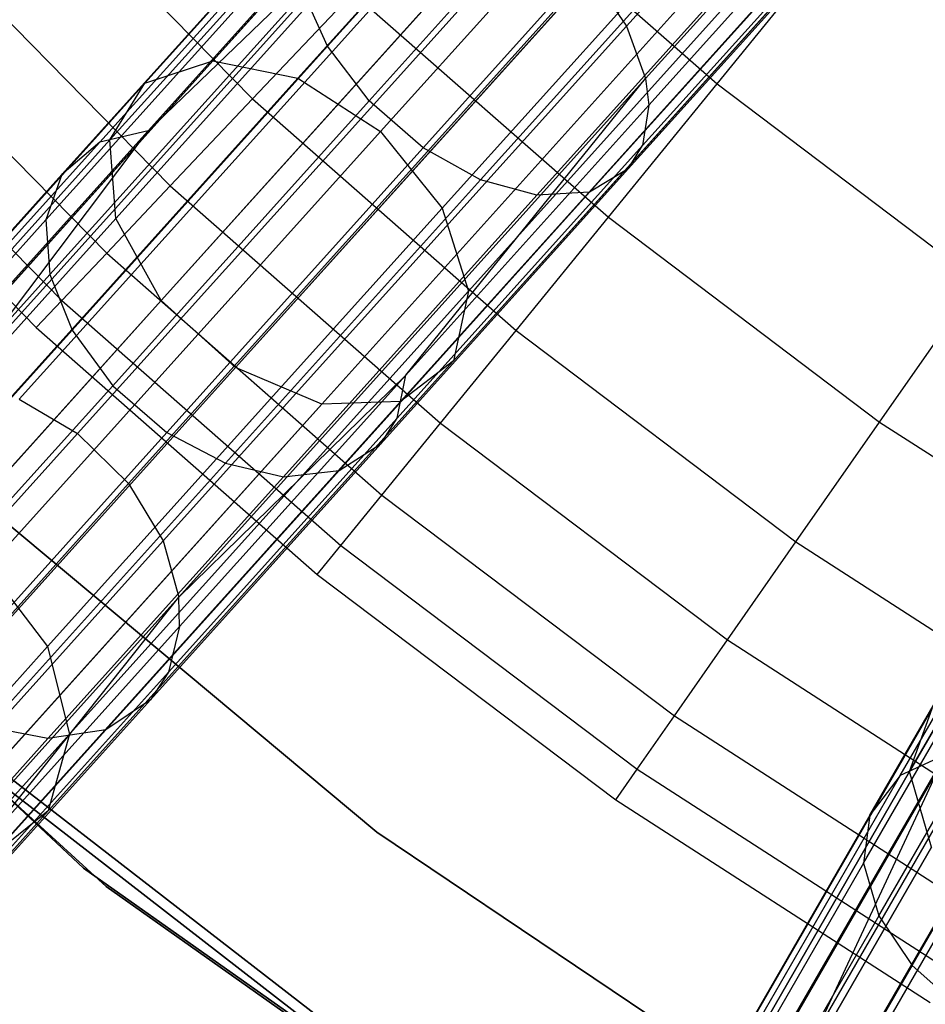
# Model space of a CAD drawing. Extents: x 0.3 to 7.1, y -3.38 to 3.38.
# Tile 53 of 256: x 2.02 to 2.46, y -2.08 to -1.61. Entities that reach past the tile are written whole.
import ezdxf

# ---------------------------------------------------------------- set-up
doc = ezdxf.new("R2010")
doc.units = 0
doc.header["$LTSCALE"] = 2.54
doc.layers.get('0').update_dxf_attribs({"linetype": 'CONTINUOUS'})

# ---------------------------------------------------------------- blocks, each defined once
blk = doc.blocks.new('SINGLES_B_BB_STL')
at = {"color": 0}
for p, q in [((2.11724, -1.63072, 14.80876), (2.3335, -1.39054, 14.56186)), ((2.11724, -1.63072, 14.80876), (2.3335, -1.39054, 14.56186)), ((2.3335, -1.39054, 13.69941), (2.11724, -1.63072, 13.4525)), ((2.3335, -1.39054, 13.69941), (2.11724, -1.63072, 13.4525)), ((2.08482, -1.64137, 14.77521), (2.30444, -1.39746, 14.52447)), ((2.08482, -1.64137, 14.77521), (2.30444, -1.39746, 14.52447)), ((2.30444, -1.39746, 13.7368), (2.08482, -1.64137, 13.48606)), ((2.30444, -1.39746, 13.7368), (2.08482, -1.64137, 13.48606)), ((2.15792, -1.63909, 14.83256), (2.3718, -1.40156, 14.58838)), ((2.15792, -1.63909, 14.83256), (2.3718, -1.40156, 14.58838)), ((2.3718, -1.40156, 13.67289), (2.15792, -1.63909, 13.42871)), ((2.3718, -1.40156, 13.67289), (2.15792, -1.63909, 13.42871)), ((2.06807, -1.6686, 14.73958), (2.29125, -1.42072, 14.48477)), ((2.06807, -1.6686, 14.73958), (2.29125, -1.42072, 14.48477)), ((2.29125, -1.42072, 13.7765), (2.06807, -1.6686, 13.52169)), ((2.29125, -1.42072, 13.7765), (2.06807, -1.6686, 13.52169)), ((2.41054, -1.42798, 14.59795), (2.19753, -1.66455, 14.84115)), ((2.41054, -1.42798, 14.59795), (2.19753, -1.66455, 14.84115)), ((2.19753, -1.66455, 13.42012), (2.41054, -1.42798, 13.66332)), ((2.19753, -1.66455, 13.42012), (2.41054, -1.42798, 13.66332)), ((2.07083, -1.70616, 14.71004), (2.29698, -1.455, 14.45186)), ((2.07083, -1.70616, 14.71004), (2.29698, -1.455, 14.45186)), ((2.29698, -1.455, 13.80941), (2.07083, -1.70616, 13.55122)), ((2.29698, -1.455, 13.80941), (2.07083, -1.70616, 13.55122)), ((2.22699, -1.70128, 14.83256), (2.44087, -1.46375, 14.58838)), ((2.22699, -1.70128, 14.83256), (2.44087, -1.46375, 14.58838)), ((2.44087, -1.46375, 13.67289), (2.22699, -1.70128, 13.42871)), ((2.44087, -1.46375, 13.67289), (2.22699, -1.70128, 13.42871)), ((2.305, -1.47625, 41.52693), (2.17212, -1.62382, 41.39288)), ((2.305, -1.47625, 41.52693), (2.17212, -1.62382, 41.39288)), ((2.43991, -1.47561, 41.37954), (2.31507, -1.61425, 41.2536)), ((2.43991, -1.47561, 41.37954), (2.31507, -1.61425, 41.2536)), ((2.09248, -1.74545, 14.69337), (2.3203, -1.49244, 14.43327)), ((2.09248, -1.74545, 14.69337), (2.3203, -1.49244, 14.43327)), ((2.3203, -1.49244, 13.82799), (2.09248, -1.74545, 13.5679)), ((2.3203, -1.49244, 13.82799), (2.09248, -1.74545, 13.5679)), ((2.32534, -1.50184, 41.53571), (2.19198, -1.64994, 41.40117)), ((2.32534, -1.50184, 41.53571), (2.19198, -1.64994, 41.40117)), ((2.23956, -1.74086, 14.80876), (2.45582, -1.50068, 14.56186)), ((2.23956, -1.74086, 14.80876), (2.45582, -1.50068, 14.56186)), ((2.45582, -1.50068, 13.69941), (2.23956, -1.74086, 13.4525)), ((2.45582, -1.50068, 13.69941), (2.23956, -1.74086, 13.4525)), ((2.4501, -1.49953, 41.39734), (2.3243, -1.63925, 41.27042)), ((2.4501, -1.49953, 41.39734), (2.3243, -1.63925, 41.27042)), ((2.45235, -1.51145, 41.40928), (2.32589, -1.6519, 41.28171)), ((2.45235, -1.51145, 41.40928), (2.32589, -1.6519, 41.28171)), ((2.12805, -1.77748, 14.69337), (2.35586, -1.52447, 14.43327)), ((2.12805, -1.77748, 14.69337), (2.35586, -1.52447, 14.43327)), ((2.35586, -1.52447, 13.82799), (2.12805, -1.77748, 13.5679)), ((2.35586, -1.52447, 13.82799), (2.12805, -1.77748, 13.5679)), ((2.35116, -1.5243, 41.53476), (2.21786, -1.67234, 41.40028)), ((2.35116, -1.5243, 41.53476), (2.21786, -1.67234, 41.40028)), ((2.01875, -1.52929, 4.06484), (2.13627, -1.64901, 4.06484)), ((2.01875, -1.52929, 4.06484), (2.13627, -1.64901, 4.06484)), ((2.23236, -1.77422, 14.77521), (2.45198, -1.53031, 14.52447)), ((2.23236, -1.77422, 14.77521), (2.45198, -1.53031, 14.52447)), ((2.45198, -1.53031, 13.7368), (2.23236, -1.77422, 13.48606)), ((2.45198, -1.53031, 13.7368), (2.23236, -1.77422, 13.48606)), ((2.45059, -1.52934, 41.43278), (2.32285, -1.67121, 41.30392)), ((2.45059, -1.52934, 41.43278), (2.32285, -1.67121, 41.30392)), ((1.99571, -1.78456, 40.97328), (2.21837, -1.53727, 41.26377)), ((1.99571, -1.78456, 40.97328), (2.21837, -1.53727, 41.26377)), ((2.06322, -1.66958, 41.15946), (2.18048, -1.53935, 41.30023)), ((2.06322, -1.66958, 41.15946), (2.18048, -1.53935, 41.30023)), ((2.0863, -1.66423, 41.13721), (2.2023, -1.5354, 41.27646)), ((2.0863, -1.66423, 41.13721), (2.2023, -1.5354, 41.27646)), ((2.0863, -1.66423, 41.13721), (2.21837, -1.53727, 41.26377)), ((2.0863, -1.66423, 41.13721), (2.21837, -1.53727, 41.26377)), ((2.24085, -1.53846, 4.42306), (2.35844, -1.64175, 4.42306)), ((2.24085, -1.53846, 4.42306), (2.35844, -1.64175, 4.42306)), ((2.31597, -1.68246, 41.32149), (2.44472, -1.53946, 41.45138)), ((2.31597, -1.68246, 41.32149), (2.44472, -1.53946, 41.45138)), ((2.16939, -1.7949, 14.71004), (2.39554, -1.54374, 14.45186)), ((2.16939, -1.7949, 14.71004), (2.39554, -1.54374, 14.45186)), ((2.39554, -1.54374, 13.80941), (2.16939, -1.7949, 13.55122)), ((2.39554, -1.54374, 13.80941), (2.16939, -1.7949, 13.55122)), ((2.3781, -1.54018, 41.52464), (2.24535, -1.68761, 41.39072)), ((2.3781, -1.54018, 41.52464), (2.24535, -1.68761, 41.39072)), ((2.02467, -1.79262, 40.96026), (2.24579, -1.54705, 41.24875)), ((2.02467, -1.79262, 40.96026), (2.24579, -1.54705, 41.24875)), ((2.20704, -1.79373, 14.73958), (2.43023, -1.54585, 14.48477)), ((2.20704, -1.79373, 14.73958), (2.43023, -1.54585, 14.48477)), ((2.43023, -1.54585, 13.7765), (2.20704, -1.79373, 13.52169)), ((2.43023, -1.54585, 13.7765), (2.20704, -1.79373, 13.52169)), ((2.40408, -1.54873, 41.50673), (2.27231, -1.69507, 41.37379)), ((2.40408, -1.54873, 41.50673), (2.27231, -1.69507, 41.37379)), ((2.42787, -1.54884, 41.48101), (2.2975, -1.69363, 41.34949)), ((2.42787, -1.54884, 41.48101), (2.2975, -1.69363, 41.34949)), ((2.0451, -1.68507, 41.18653), (2.1639, -1.55313, 41.32915)), ((2.0451, -1.68507, 41.18653), (2.1639, -1.55313, 41.32915)), ((1.97644, -1.56785, 3.87872), (2.09693, -1.69059, 3.87872)), ((1.97644, -1.56785, 3.87872), (2.09693, -1.69059, 3.87872)), ((2.05249, -1.80901, 40.954), (2.27287, -1.56426, 41.24152)), ((2.05249, -1.80901, 40.954), (2.27287, -1.56426, 41.24152)), ((2.35844, -1.64175, 4.42306), (2.41796, -1.56871, 4.59346)), ((2.35844, -1.64175, 4.42306), (2.41796, -1.56871, 4.59346)), ((2.03734, -1.70686, 41.21104), (2.15752, -1.57338, 41.35532)), ((2.03734, -1.70686, 41.21104), (2.15752, -1.57338, 41.35532)), ((2.07686, -1.83293, 40.95544), (2.29741, -1.58799, 41.24318)), ((2.07686, -1.83293, 40.95544), (2.29741, -1.58799, 41.24318)), ((2.29741, -1.58799, 41.24318), (2.31507, -1.61425, 41.2536)), ((2.29741, -1.58799, 41.24318), (2.31507, -1.61425, 41.2536)), ((1.94371, -1.59769, 3.68911), (2.06649, -1.72276, 3.68911)), ((1.94371, -1.59769, 3.68911), (2.06649, -1.72276, 3.68911)), ((2.03929, -1.73302, 41.23182), (2.16065, -1.59823, 41.37751)), ((2.03929, -1.73302, 41.23182), (2.16065, -1.59823, 41.37751)), ((2.13627, -1.64901, 4.06484), (2.18432, -1.59822, 4.24657)), ((2.13627, -1.64901, 4.06484), (2.18432, -1.59822, 4.24657)), ((2.17212, -1.62382, 41.39288), (2.16065, -1.59823, 41.37751)), ((2.17212, -1.62382, 41.39288), (2.16065, -1.59823, 41.37751)), ((2.18432, -1.59822, 4.24657), (2.30648, -1.70552, 4.24657)), ((2.18432, -1.59822, 4.24657), (2.30648, -1.70552, 4.24657)), ((2.09346, -1.86038, 40.96447), (2.31507, -1.61425, 41.2536)), ((2.09346, -1.86038, 40.96447), (2.31507, -1.61425, 41.2536)), ((2.31507, -1.61425, 41.2536), (2.3243, -1.63925, 41.27042)), ((2.31507, -1.61425, 41.2536), (2.3243, -1.63925, 41.27042)), ((1.9207, -1.61867, 3.4969), (2.04509, -1.74538, 3.4969)), ((1.9207, -1.61867, 3.4969), (2.04509, -1.74538, 3.4969)), ((2.04995, -1.75952, 41.24621), (2.17212, -1.62382, 41.39288)), ((2.04995, -1.75952, 41.24621), (2.17212, -1.62382, 41.39288)), ((2.19198, -1.64994, 41.40117), (2.17212, -1.62382, 41.39288)), ((2.19198, -1.64994, 41.40117), (2.17212, -1.62382, 41.39288)), ((1.90753, -1.63068, 3.303), (2.03284, -1.75833, 3.303)), ((1.90753, -1.63068, 3.303), (2.03284, -1.75833, 3.303)), ((1.9264, -1.84267, 15.09872), (2.11724, -1.63072, 14.80876)), ((1.9264, -1.84267, 15.09872), (2.11724, -1.63072, 14.80876)), ((2.11724, -1.63072, 13.4525), (1.9264, -1.84267, 13.16255)), ((2.11724, -1.63072, 13.4525), (1.9264, -1.84267, 13.16255)), ((2.08482, -1.64137, 14.77521), (2.11724, -1.63072, 14.80876)), ((2.08482, -1.64137, 14.77521), (2.11724, -1.63072, 14.80876)), ((2.08482, -1.64137, 13.48606), (2.11724, -1.63072, 13.4525)), ((2.08482, -1.64137, 13.48606), (2.11724, -1.63072, 13.4525)), ((2.11724, -1.63072, 14.80876), (2.15792, -1.63909, 14.83256)), ((2.11724, -1.63072, 14.80876), (2.15792, -1.63909, 14.83256)), ((2.11724, -1.63072, 13.4525), (2.15792, -1.63909, 13.42871)), ((2.11724, -1.63072, 13.4525), (2.15792, -1.63909, 13.42871)), ((1.89101, -1.85661, 15.06967), (2.08482, -1.64137, 14.77521)), ((1.89101, -1.85661, 15.06967), (2.08482, -1.64137, 14.77521)), ((2.08482, -1.64137, 13.48606), (1.89101, -1.85661, 13.1916)), ((2.08482, -1.64137, 13.48606), (1.89101, -1.85661, 13.1916)), ((1.96918, -1.8487, 15.11933), (2.15792, -1.63909, 14.83256)), ((1.96918, -1.8487, 15.11933), (2.15792, -1.63909, 14.83256)), ((2.15792, -1.63909, 13.42871), (1.96918, -1.8487, 13.14194)), ((2.15792, -1.63909, 13.42871), (1.96918, -1.8487, 13.14194)), ((2.06807, -1.6686, 14.73958), (2.08482, -1.64137, 14.77521)), ((2.06807, -1.6686, 14.73958), (2.08482, -1.64137, 14.77521)), ((2.06807, -1.6686, 13.52169), (2.08482, -1.64137, 13.48606)), ((2.06807, -1.6686, 13.52169), (2.08482, -1.64137, 13.48606)), ((2.10096, -1.8873, 40.97904), (2.3243, -1.63925, 41.27042)), ((2.10096, -1.8873, 40.97904), (2.3243, -1.63925, 41.27042)), ((2.15792, -1.63909, 14.83256), (2.19753, -1.66455, 14.84115)), ((2.15792, -1.63909, 14.83256), (2.19753, -1.66455, 14.84115)), ((2.15792, -1.63909, 13.42871), (2.19753, -1.66455, 13.42012)), ((2.15792, -1.63909, 13.42871), (2.19753, -1.66455, 13.42012)), ((2.20962, -1.78104, 41.14212), (2.3243, -1.63925, 41.27042)), ((2.20962, -1.78104, 41.14212), (2.3243, -1.63925, 41.27042)), ((2.30648, -1.70552, 4.24657), (2.35844, -1.64175, 4.42306)), ((2.30648, -1.70552, 4.24657), (2.35844, -1.64175, 4.42306)), ((2.3243, -1.63925, 41.27042), (2.32589, -1.6519, 41.28171)), ((2.3243, -1.63925, 41.27042), (2.32589, -1.6519, 41.28171)), ((2.35844, -1.64175, 4.42306), (2.48334, -1.73607, 4.42306)), ((2.35844, -1.64175, 4.42306), (2.48334, -1.73607, 4.42306)), ((2.06936, -1.78612, 41.25397), (2.19198, -1.64994, 41.40117)), ((2.06936, -1.78612, 41.25397), (2.19198, -1.64994, 41.40117)), ((2.09693, -1.69059, 3.87872), (2.13627, -1.64901, 4.06484)), ((2.09693, -1.69059, 3.87872), (2.13627, -1.64901, 4.06484)), ((2.13627, -1.64901, 4.06484), (2.26231, -1.75972, 4.06484)), ((2.13627, -1.64901, 4.06484), (2.26231, -1.75972, 4.06484)), ((2.21786, -1.67234, 41.40028), (2.19198, -1.64994, 41.40117)), ((2.21786, -1.67234, 41.40028), (2.19198, -1.64994, 41.40117)), ((2.20962, -1.78104, 41.14212), (2.32589, -1.6519, 41.28171)), ((2.20962, -1.78104, 41.14212), (2.32589, -1.6519, 41.28171)), ((2.32589, -1.6519, 41.28171), (2.32285, -1.67121, 41.30392)), ((2.32589, -1.6519, 41.28171), (2.32285, -1.67121, 41.30392)), ((2.0863, -1.66423, 41.13721), (1.97834, -1.78413, 40.98427)), ((2.0863, -1.66423, 41.13721), (1.97834, -1.78413, 40.98427)), ((1.99571, -1.78456, 40.97328), (2.0863, -1.66423, 41.13721)), ((1.99571, -1.78456, 40.97328), (2.0863, -1.66423, 41.13721)), ((2.19753, -1.66455, 14.84115), (2.00955, -1.87332, 15.12676)), ((2.19753, -1.66455, 14.84115), (2.00955, -1.87332, 15.12676)), ((2.00955, -1.87332, 13.13451), (2.19753, -1.66455, 13.42012)), ((2.00955, -1.87332, 13.13451), (2.19753, -1.66455, 13.42012)), ((2.0863, -1.66423, 41.13721), (2.06322, -1.66958, 41.15946)), ((2.0863, -1.66423, 41.13721), (2.06322, -1.66958, 41.15946)), ((2.19753, -1.66455, 14.84115), (2.22699, -1.70128, 14.83256)), ((2.19753, -1.66455, 14.84115), (2.22699, -1.70128, 14.83256)), ((2.19753, -1.66455, 13.42012), (2.22699, -1.70128, 13.42871)), ((2.19753, -1.66455, 13.42012), (2.22699, -1.70128, 13.42871)), ((1.87112, -1.88733, 15.03882), (2.06807, -1.6686, 14.73958)), ((1.87112, -1.88733, 15.03882), (2.06807, -1.6686, 14.73958)), ((2.06807, -1.6686, 13.52169), (1.87112, -1.88733, 13.22244)), ((2.06807, -1.6686, 13.52169), (1.87112, -1.88733, 13.22244)), ((2.06322, -1.66958, 41.15946), (1.95408, -1.79079, 41.00486)), ((2.06322, -1.66958, 41.15946), (1.95408, -1.79079, 41.00486)), ((2.06322, -1.66958, 41.15946), (2.0451, -1.68507, 41.18653)), ((2.06322, -1.66958, 41.15946), (2.0451, -1.68507, 41.18653)), ((2.07083, -1.70616, 14.71004), (2.06807, -1.6686, 14.73958)), ((2.07083, -1.70616, 14.71004), (2.06807, -1.6686, 14.73958)), ((2.07083, -1.70616, 13.55122), (2.06807, -1.6686, 13.52169)), ((2.07083, -1.70616, 13.55122), (2.06807, -1.6686, 13.52169)), ((2.2054, -1.80165, 41.16291), (2.32285, -1.67121, 41.30392)), ((2.2054, -1.80165, 41.16291), (2.32285, -1.67121, 41.30392)), ((2.31597, -1.68246, 41.32149), (2.32285, -1.67121, 41.30392)), ((2.31597, -1.68246, 41.32149), (2.32285, -1.67121, 41.30392)), ((2.09529, -1.80847, 41.25313), (2.21786, -1.67234, 41.40028)), ((2.09529, -1.80847, 41.25313), (2.21786, -1.67234, 41.40028)), ((2.24535, -1.68761, 41.39072), (2.21786, -1.67234, 41.40028)), ((2.24535, -1.68761, 41.39072), (2.21786, -1.67234, 41.40028)), ((2.0451, -1.68507, 41.18653), (1.93454, -1.80786, 41.02991)), ((2.0451, -1.68507, 41.18653), (1.93454, -1.80786, 41.02991)), ((2.0451, -1.68507, 41.18653), (2.03734, -1.70686, 41.21104)), ((2.0451, -1.68507, 41.18653), (2.03734, -1.70686, 41.21104)), ((2.19758, -1.81394, 41.17936), (2.31597, -1.68246, 41.32149)), ((2.19758, -1.81394, 41.17936), (2.31597, -1.68246, 41.32149)), ((2.31597, -1.68246, 41.32149), (2.2975, -1.69363, 41.34949)), ((2.31597, -1.68246, 41.32149), (2.2975, -1.69363, 41.34949)), ((2.45057, -1.97066, 14.73958), (2.61734, -1.6818, 14.48477)), ((2.45057, -1.97066, 14.73958), (2.61734, -1.6818, 14.48477)), ((2.61734, -1.6818, 13.7765), (2.45057, -1.97066, 13.52169)), ((2.61734, -1.6818, 13.7765), (2.45057, -1.97066, 13.52169)), ((2.12329, -1.82318, 41.24419), (2.24535, -1.68761, 41.39072)), ((2.12329, -1.82318, 41.24419), (2.24535, -1.68761, 41.39072)), ((2.27231, -1.69507, 41.37379), (2.24535, -1.68761, 41.39072)), ((2.27231, -1.69507, 41.37379), (2.24535, -1.68761, 41.39072)), ((2.06649, -1.72276, 3.68911), (2.09693, -1.69059, 3.87872)), ((2.06649, -1.72276, 3.68911), (2.09693, -1.69059, 3.87872)), ((2.09693, -1.69059, 3.87872), (2.22615, -1.80409, 3.87872)), ((2.09693, -1.69059, 3.87872), (2.22615, -1.80409, 3.87872)), ((2.15114, -1.82964, 41.22833), (2.27231, -1.69507, 41.37379)), ((2.15114, -1.82964, 41.22833), (2.27231, -1.69507, 41.37379)), ((2.17763, -1.82676, 41.20558), (2.2975, -1.69363, 41.34949)), ((2.17763, -1.82676, 41.20558), (2.2975, -1.69363, 41.34949)), ((2.2975, -1.69363, 41.34949), (2.27231, -1.69507, 41.37379)), ((2.2975, -1.69363, 41.34949), (2.27231, -1.69507, 41.37379)), ((2.03825, -1.9109, 15.11933), (2.22699, -1.70128, 14.83256)), ((2.03825, -1.9109, 15.11933), (2.22699, -1.70128, 14.83256)), ((2.22699, -1.70128, 13.42871), (2.03825, -1.9109, 13.14194)), ((2.22699, -1.70128, 13.42871), (2.03825, -1.9109, 13.14194)), ((2.22699, -1.70128, 14.83256), (2.23956, -1.74086, 14.80876)), ((2.22699, -1.70128, 14.83256), (2.23956, -1.74086, 14.80876)), ((2.22699, -1.70128, 13.42871), (2.23956, -1.74086, 13.4525)), ((2.22699, -1.70128, 13.42871), (2.23956, -1.74086, 13.4525)), ((1.87127, -1.92779, 15.01325), (2.07083, -1.70616, 14.71004)), ((1.87127, -1.92779, 15.01325), (2.07083, -1.70616, 14.71004)), ((2.07083, -1.70616, 13.55122), (1.87127, -1.92779, 13.24801)), ((2.07083, -1.70616, 13.55122), (1.87127, -1.92779, 13.24801)), ((2.03734, -1.70686, 41.21104), (1.92548, -1.83109, 41.05258)), ((2.03734, -1.70686, 41.21104), (1.92548, -1.83109, 41.05258)), ((2.03734, -1.70686, 41.21104), (2.03929, -1.73302, 41.23182)), ((2.03734, -1.70686, 41.21104), (2.03929, -1.73302, 41.23182)), ((2.09248, -1.74545, 14.69337), (2.07083, -1.70616, 14.71004)), ((2.09248, -1.74545, 14.69337), (2.07083, -1.70616, 14.71004)), ((2.09248, -1.74545, 13.5679), (2.07083, -1.70616, 13.55122)), ((2.09248, -1.74545, 13.5679), (2.07083, -1.70616, 13.55122)), ((2.26231, -1.75972, 4.06484), (2.30648, -1.70552, 4.24657)), ((2.26231, -1.75972, 4.06484), (2.30648, -1.70552, 4.24657)), ((2.30648, -1.70552, 4.24657), (2.43623, -1.8035, 4.24657)), ((2.30648, -1.70552, 4.24657), (2.43623, -1.8035, 4.24657)), ((2.04509, -1.74538, 3.4969), (2.06649, -1.72276, 3.68911)), ((2.04509, -1.74538, 3.4969), (2.06649, -1.72276, 3.68911)), ((2.06649, -1.72276, 3.68911), (2.19817, -1.83842, 3.68911)), ((2.06649, -1.72276, 3.68911), (2.19817, -1.83842, 3.68911)), ((2.03929, -1.73302, 41.23182), (1.92634, -1.85847, 41.07181)), ((2.03929, -1.73302, 41.23182), (1.92634, -1.85847, 41.07181)), ((2.03929, -1.73302, 41.23182), (2.04995, -1.75952, 41.24621)), ((2.03929, -1.73302, 41.23182), (2.04995, -1.75952, 41.24621)), ((2.43623, -1.8035, 4.24657), (2.48334, -1.73607, 4.42306)), ((2.43623, -1.8035, 4.24657), (2.48334, -1.73607, 4.42306)), ((2.04872, -1.95281, 15.09872), (2.23956, -1.74086, 14.80876)), ((2.04872, -1.95281, 15.09872), (2.23956, -1.74086, 14.80876)), ((2.23956, -1.74086, 13.4525), (2.04872, -1.95281, 13.16255)), ((2.23956, -1.74086, 13.4525), (2.04872, -1.95281, 13.16255)), ((2.23956, -1.74086, 14.80876), (2.23236, -1.77422, 14.77521)), ((2.23956, -1.74086, 14.80876), (2.23236, -1.77422, 14.77521)), ((2.23956, -1.74086, 13.4525), (2.23236, -1.77422, 13.48606)), ((2.23956, -1.74086, 13.4525), (2.23236, -1.77422, 13.48606)), ((1.89145, -1.96872, 14.99881), (2.09248, -1.74545, 14.69337)), ((1.89145, -1.96872, 14.99881), (2.09248, -1.74545, 14.69337)), ((2.09248, -1.74545, 13.5679), (1.89145, -1.96872, 13.26245)), ((2.09248, -1.74545, 13.5679), (1.89145, -1.96872, 13.26245)), ((2.03284, -1.75833, 3.303), (2.04509, -1.74538, 3.4969)), ((2.03284, -1.75833, 3.303), (2.04509, -1.74538, 3.4969)), ((2.04509, -1.74538, 3.4969), (2.1785, -1.86256, 3.4969)), ((2.04509, -1.74538, 3.4969), (2.1785, -1.86256, 3.4969)), ((2.12805, -1.77748, 14.69337), (2.09248, -1.74545, 14.69337)), ((2.12805, -1.77748, 14.69337), (2.09248, -1.74545, 14.69337)), ((2.12805, -1.77748, 13.5679), (2.09248, -1.74545, 13.5679)), ((2.12805, -1.77748, 13.5679), (2.09248, -1.74545, 13.5679)), ((2.04995, -1.75952, 41.24621), (1.93623, -1.88581, 41.08512)), ((2.04995, -1.75952, 41.24621), (1.93623, -1.88581, 41.08512)), ((2.03284, -1.75833, 3.303), (2.16724, -1.87638, 3.303)), ((2.03284, -1.75833, 3.303), (2.16724, -1.87638, 3.303)), ((2.04995, -1.75952, 41.24621), (2.06936, -1.78612, 41.25397)), ((2.04995, -1.75952, 41.24621), (2.06936, -1.78612, 41.25397)), ((2.22615, -1.80409, 3.87872), (2.26231, -1.75972, 4.06484)), ((2.22615, -1.80409, 3.87872), (2.26231, -1.75972, 4.06484)), ((2.26231, -1.75972, 4.06484), (2.39619, -1.86081, 4.06484)), ((2.26231, -1.75972, 4.06484), (2.39619, -1.86081, 4.06484)), ((1.79612, -1.77464, 1.7), (2.05547, -2.01685, 1.7)), ((2.05547, -2.01685, 12.7), (1.79612, -1.77464, 12.7)), ((2.05547, -2.01685, 12.7), (1.79612, -1.77464, 12.7)), ((1.79612, -1.77464, 1.7), (2.05547, -2.01685, 1.7)), ((2.03856, -1.98946, 15.06967), (2.23236, -1.77422, 14.77521)), ((2.03856, -1.98946, 15.06967), (2.23236, -1.77422, 14.77521)), ((2.23236, -1.77422, 13.48606), (2.03856, -1.98946, 13.1916)), ((2.23236, -1.77422, 13.48606), (2.03856, -1.98946, 13.1916)), ((2.23236, -1.77422, 14.77521), (2.20704, -1.79373, 14.73958)), ((2.23236, -1.77422, 14.77521), (2.20704, -1.79373, 14.73958)), ((2.23236, -1.77422, 13.48606), (2.20704, -1.79373, 13.52169)), ((2.23236, -1.77422, 13.48606), (2.20704, -1.79373, 13.52169)), ((1.92702, -2.00075, 14.99881), (2.12805, -1.77748, 14.69337)), ((1.92702, -2.00075, 14.99881), (2.12805, -1.77748, 14.69337)), ((2.12805, -1.77748, 13.5679), (1.92702, -2.00075, 13.26245)), ((2.12805, -1.77748, 13.5679), (1.92702, -2.00075, 13.26245)), ((2.16939, -1.7949, 14.71004), (2.12805, -1.77748, 14.69337)), ((2.16939, -1.7949, 14.71004), (2.12805, -1.77748, 14.69337)), ((2.16939, -1.7949, 13.55122), (2.12805, -1.77748, 13.5679)), ((2.16939, -1.7949, 13.55122), (2.12805, -1.77748, 13.5679)), ((2.20962, -1.78104, 41.14212), (2.10096, -1.8873, 40.97904)), ((2.20962, -1.78104, 41.14212), (2.10096, -1.8873, 40.97904)), ((2.1014, -1.90123, 40.98881), (2.20962, -1.78104, 41.14212)), ((2.1014, -1.90123, 40.98881), (2.20962, -1.78104, 41.14212)), ((2.2054, -1.80165, 41.16291), (2.20962, -1.78104, 41.14212)), ((2.2054, -1.80165, 41.16291), (2.20962, -1.78104, 41.14212)), ((2.06936, -1.78612, 41.25397), (1.95524, -1.91287, 41.09231)), ((2.06936, -1.78612, 41.25397), (1.95524, -1.91287, 41.09231)), ((2.06936, -1.78612, 41.25397), (2.09529, -1.80847, 41.25313)), ((2.06936, -1.78612, 41.25397), (2.09529, -1.80847, 41.25313)), ((2.01009, -2.01246, 15.03882), (2.20704, -1.79373, 14.73958)), ((2.01009, -2.01246, 15.03882), (2.20704, -1.79373, 14.73958)), ((2.20704, -1.79373, 13.52169), (2.01009, -2.01246, 13.22244)), ((2.20704, -1.79373, 13.52169), (2.01009, -2.01246, 13.22244)), ((2.02467, -1.79262, 40.96026), (2.05249, -1.80901, 40.954)), ((2.02467, -1.79262, 40.96026), (2.05249, -1.80901, 40.954)), ((2.20704, -1.79373, 14.73958), (2.16939, -1.7949, 14.71004)), ((2.20704, -1.79373, 14.73958), (2.16939, -1.7949, 14.71004)), ((2.20704, -1.79373, 13.52169), (2.16939, -1.7949, 13.55122)), ((2.20704, -1.79373, 13.52169), (2.16939, -1.7949, 13.55122)), ((1.96983, -2.01653, 15.01325), (2.16939, -1.7949, 14.71004)), ((1.96983, -2.01653, 15.01325), (2.16939, -1.7949, 14.71004)), ((2.16939, -1.7949, 13.55122), (1.96983, -2.01653, 13.24801)), ((2.16939, -1.7949, 13.55122), (1.96983, -2.01653, 13.24801)), ((2.2054, -1.80165, 41.16291), (2.09608, -1.92306, 41.00805)), ((2.2054, -1.80165, 41.16291), (2.09608, -1.92306, 41.00805)), ((2.19758, -1.81394, 41.17936), (2.2054, -1.80165, 41.16291)), ((2.19758, -1.81394, 41.17936), (2.2054, -1.80165, 41.16291)), ((2.39619, -1.86081, 4.06484), (2.43623, -1.8035, 4.24657)), ((2.39619, -1.86081, 4.06484), (2.43623, -1.8035, 4.24657)), ((2.43623, -1.8035, 4.24657), (2.57287, -1.89163, 4.24657)), ((2.43623, -1.8035, 4.24657), (2.57287, -1.89163, 4.24657)), ((2.19817, -1.83842, 3.68911), (2.22615, -1.80409, 3.87872)), ((2.19817, -1.83842, 3.68911), (2.22615, -1.80409, 3.87872)), ((2.22615, -1.80409, 3.87872), (2.3634, -1.90774, 3.87872)), ((2.22615, -1.80409, 3.87872), (2.3634, -1.90774, 3.87872)), ((2.0663, -2.02561, 171.7), (1.82973, -1.80995, 171.7)), ((1.82973, -1.80995, 164.1), (2.0663, -2.02561, 164.1)), ((1.82973, -1.80995, 164.1), (2.0663, -2.02561, 164.1)), ((2.0663, -2.02561, 171.7), (1.82973, -1.80995, 171.7)), ((1.86635, -2.01574, 40.61662), (2.05249, -1.80901, 40.954)), ((1.86635, -2.01574, 40.61662), (2.05249, -1.80901, 40.954)), ((2.09529, -1.80847, 41.25313), (1.98121, -1.93517, 41.09153)), ((2.09529, -1.80847, 41.25313), (1.98121, -1.93517, 41.09153)), ((2.05249, -1.80901, 40.954), (2.07686, -1.83293, 40.95544)), ((2.05249, -1.80901, 40.954), (2.07686, -1.83293, 40.95544)), ((2.09529, -1.80847, 41.25313), (2.12329, -1.82318, 41.24419)), ((2.09529, -1.80847, 41.25313), (2.12329, -1.82318, 41.24419)), ((2.4039, -2.09914, 40.97328), (2.57028, -1.81096, 41.26377)), ((2.4039, -2.09914, 40.97328), (2.57028, -1.81096, 41.26377)), ((2.19758, -1.81394, 41.17936), (2.0874, -1.93631, 41.02328)), ((2.19758, -1.81394, 41.17936), (2.0874, -1.93631, 41.02328)), ((2.17763, -1.82676, 41.20558), (2.19758, -1.81394, 41.17936)), ((2.17763, -1.82676, 41.20558), (2.19758, -1.81394, 41.17936)), ((2.43391, -2.101, 40.96026), (2.59914, -1.81482, 41.24875)), ((2.43391, -2.101, 40.96026), (2.59914, -1.81482, 41.24875)), ((2.44603, -1.97264, 41.15946), (2.53365, -1.82087, 41.30023)), ((2.44603, -1.97264, 41.15946), (2.53365, -1.82087, 41.30023)), ((2.12329, -1.82318, 41.24419), (2.00968, -1.94935, 41.08325)), ((2.12329, -1.82318, 41.24419), (2.00968, -1.94935, 41.08325)), ((2.17763, -1.82676, 41.20558), (2.06606, -1.95067, 41.04753)), ((2.17763, -1.82676, 41.20558), (2.06606, -1.95067, 41.04753)), ((2.12329, -1.82318, 41.24419), (2.15114, -1.82964, 41.22833)), ((2.12329, -1.82318, 41.24419), (2.15114, -1.82964, 41.22833)), ((2.15114, -1.82964, 41.22833), (2.17763, -1.82676, 41.20558)), ((2.15114, -1.82964, 41.22833), (2.17763, -1.82676, 41.20558)), ((2.15114, -1.82964, 41.22833), (2.03837, -1.95488, 41.06859)), ((2.15114, -1.82964, 41.22833), (2.03837, -1.95488, 41.06859)), ((1.89057, -2.03983, 40.6178), (2.07686, -1.83293, 40.95544)), ((1.89057, -2.03983, 40.6178), (2.07686, -1.83293, 40.95544)), ((1.99811, -1.83471, 3.2), (2.19576, -1.9996, 3.2)), ((2.19576, -1.9996, 3.303), (1.99811, -1.83471, 3.303)), ((1.99811, -1.83471, 3.2), (2.19576, -1.9996, 3.2)), ((2.19576, -1.9996, 3.303), (1.99811, -1.83471, 3.303)), ((2.07686, -1.83293, 40.95544), (2.09346, -1.86038, 40.96447)), ((2.07686, -1.83293, 40.95544), (2.09346, -1.86038, 40.96447)), ((2.1785, -1.86256, 3.4969), (2.19817, -1.83842, 3.68911)), ((2.1785, -1.86256, 3.4969), (2.19817, -1.83842, 3.68911)), ((2.19817, -1.83842, 3.68911), (2.33804, -1.94404, 3.68911)), ((2.19817, -1.83842, 3.68911), (2.33804, -1.94404, 3.68911)), ((2.43153, -1.99155, 41.18653), (2.5203, -1.8378, 41.32915)), ((2.43153, -1.99155, 41.18653), (2.5203, -1.8378, 41.32915)), ((2.42847, -2.01448, 41.21104), (2.51827, -1.85893, 41.35532)), ((2.42847, -2.01448, 41.21104), (2.51827, -1.85893, 41.35532)), ((1.90627, -2.06827, 40.6252), (2.09346, -1.86038, 40.96447)), ((1.90627, -2.06827, 40.6252), (2.09346, -1.86038, 40.96447)), ((2.09346, -1.86038, 40.96447), (2.10096, -1.8873, 40.97904)), ((2.09346, -1.86038, 40.96447), (2.10096, -1.8873, 40.97904)), ((2.16724, -1.87638, 3.303), (2.1785, -1.86256, 3.4969)), ((2.16724, -1.87638, 3.303), (2.1785, -1.86256, 3.4969)), ((2.1785, -1.86256, 3.4969), (2.3202, -1.96957, 3.4969)), ((2.1785, -1.86256, 3.4969), (2.3202, -1.96957, 3.4969)), ((2.3634, -1.90774, 3.87872), (2.39619, -1.86081, 4.06484)), ((2.3634, -1.90774, 3.87872), (2.39619, -1.86081, 4.06484)), ((2.39619, -1.86081, 4.06484), (2.53716, -1.95175, 4.06484)), ((2.39619, -1.86081, 4.06484), (2.53716, -1.95175, 4.06484)), ((2.00955, -1.87332, 15.12676), (2.03825, -1.9109, 15.11933)), ((2.00955, -1.87332, 15.12676), (2.03825, -1.9109, 15.11933)), ((2.00955, -1.87332, 13.13451), (2.03825, -1.9109, 13.14194)), ((2.00955, -1.87332, 13.13451), (2.03825, -1.9109, 13.14194)), ((2.16724, -1.87638, 3.303), (2.30999, -1.98418, 3.303)), ((2.16724, -1.87638, 3.303), (2.30999, -1.98418, 3.303)), ((2.43581, -2.03966, 41.23182), (2.5265, -1.88259, 41.37751)), ((2.43581, -2.03966, 41.23182), (2.5265, -1.88259, 41.37751)), ((2.10096, -1.8873, 40.97904), (1.91231, -2.09681, 40.63713)), ((2.10096, -1.8873, 40.97904), (1.91231, -2.09681, 40.63713)), ((2.00188, -2.01174, 40.82279), (2.10096, -1.8873, 40.97904)), ((2.00188, -2.01174, 40.82279), (2.10096, -1.8873, 40.97904)), ((2.1014, -1.90123, 40.98881), (2.10096, -1.8873, 40.97904)), ((2.1014, -1.90123, 40.98881), (2.10096, -1.8873, 40.97904)), ((2.00188, -2.01174, 40.82279), (2.1014, -1.90123, 40.98881)), ((2.00188, -2.01174, 40.82279), (2.1014, -1.90123, 40.98881)), ((2.1014, -1.90123, 40.98881), (2.09608, -1.92306, 41.00805)), ((2.1014, -1.90123, 40.98881), (2.09608, -1.92306, 41.00805)), ((2.45175, -2.06336, 41.24621), (2.54304, -1.90523, 41.39288)), ((2.45175, -2.06336, 41.24621), (2.54304, -1.90523, 41.39288)), ((1.87842, -2.08841, 15.44295), (2.03825, -1.9109, 15.11933)), ((1.87842, -2.08841, 15.44295), (2.03825, -1.9109, 15.11933)), ((2.03825, -1.9109, 13.14194), (1.87842, -2.08841, 12.81832)), ((2.03825, -1.9109, 13.14194), (1.87842, -2.08841, 12.81832)), ((2.03825, -1.9109, 15.11933), (2.04872, -1.95281, 15.09872)), ((2.03825, -1.9109, 15.11933), (2.04872, -1.95281, 15.09872)), ((2.03825, -1.9109, 13.14194), (2.04872, -1.95281, 13.16255)), ((2.03825, -1.9109, 13.14194), (2.04872, -1.95281, 13.16255)), ((2.33804, -1.94404, 3.68911), (2.3634, -1.90774, 3.87872)), ((2.33804, -1.94404, 3.68911), (2.3634, -1.90774, 3.87872)), ((2.3634, -1.90774, 3.87872), (2.50793, -2.00096, 3.87872)), ((2.3634, -1.90774, 3.87872), (2.50793, -2.00096, 3.87872)), ((1.99556, -2.0347, 40.84035), (2.09608, -1.92306, 41.00805)), ((1.99556, -2.0347, 40.84035), (2.09608, -1.92306, 41.00805)), ((2.09608, -1.92306, 41.00805), (2.0874, -1.93631, 41.02328)), ((2.09608, -1.92306, 41.00805), (2.0874, -1.93631, 41.02328)), ((2.34819, -2.17039, 15.09872), (2.4908, -1.92339, 14.80876)), ((2.34819, -2.17039, 15.09872), (2.4908, -1.92339, 14.80876)), ((2.4908, -1.92339, 13.4525), (2.34819, -2.17039, 13.16255)), ((2.4908, -1.92339, 13.4525), (2.34819, -2.17039, 13.16255)), ((2.39129, -2.16739, 15.11933), (2.53232, -1.92312, 14.83256)), ((2.39129, -2.16739, 15.11933), (2.53232, -1.92312, 14.83256)), ((2.53232, -1.92312, 13.42871), (2.39129, -2.16739, 13.14194)), ((2.53232, -1.92312, 13.42871), (2.39129, -2.16739, 13.14194)), ((1.98608, -2.04884, 40.85424), (2.0874, -1.93631, 41.02328)), ((1.98608, -2.04884, 40.85424), (2.0874, -1.93631, 41.02328)), ((2.0874, -1.93631, 41.02328), (2.06606, -1.95067, 41.04753)), ((2.0874, -1.93631, 41.02328), (2.06606, -1.95067, 41.04753)), ((2.31648, -2.19138, 15.06967), (2.46129, -1.94055, 14.77521)), ((2.31648, -2.19138, 15.06967), (2.46129, -1.94055, 14.77521)), ((2.46129, -1.94055, 13.48606), (2.31648, -2.19138, 13.1916)), ((2.46129, -1.94055, 13.48606), (2.31648, -2.19138, 13.1916)), ((2.3202, -1.96957, 3.4969), (2.33804, -1.94404, 3.68911)), ((2.3202, -1.96957, 3.4969), (2.33804, -1.94404, 3.68911)), ((2.33804, -1.94404, 3.68911), (2.48532, -2.03905, 3.68911)), ((2.33804, -1.94404, 3.68911), (2.48532, -2.03905, 3.68911)), ((2.45057, -1.97066, 14.73958), (2.46129, -1.94055, 14.77521)), ((2.45057, -1.97066, 14.73958), (2.46129, -1.94055, 14.77521)), ((2.45057, -1.97066, 13.52169), (2.46129, -1.94055, 13.48606)), ((2.45057, -1.97066, 13.52169), (2.46129, -1.94055, 13.48606)), ((2.03837, -1.95488, 41.06859), (2.00968, -1.94935, 41.08325)), ((2.03837, -1.95488, 41.06859), (2.00968, -1.94935, 41.08325)), ((1.88711, -2.1323, 15.42595), (2.04872, -1.95281, 15.09872)), ((1.88711, -2.1323, 15.42595), (2.04872, -1.95281, 15.09872)), ((2.04872, -1.95281, 13.16255), (1.88711, -2.1323, 12.83532)), ((2.04872, -1.95281, 13.16255), (1.88711, -2.1323, 12.83532)), ((1.96347, -2.06461, 40.87638), (2.06606, -1.95067, 41.04753)), ((1.96347, -2.06461, 40.87638), (2.06606, -1.95067, 41.04753)), ((2.06606, -1.95067, 41.04753), (2.03837, -1.95488, 41.06859)), ((2.06606, -1.95067, 41.04753), (2.03837, -1.95488, 41.06859)), ((2.04872, -1.95281, 15.09872), (2.03856, -1.98946, 15.06967)), ((2.04872, -1.95281, 15.09872), (2.03856, -1.98946, 15.06967)), ((2.04872, -1.95281, 13.16255), (2.03856, -1.98946, 13.1916)), ((2.04872, -1.95281, 13.16255), (2.03856, -1.98946, 13.1916)), ((1.93468, -2.07005, 40.89558), (2.03837, -1.95488, 41.06859)), ((1.93468, -2.07005, 40.89558), (2.03837, -1.95488, 41.06859)), ((2.46749, -1.9626, 41.13721), (2.38682, -2.10233, 40.98427)), ((2.46749, -1.9626, 41.13721), (2.38682, -2.10233, 40.98427)), ((2.4039, -2.09914, 40.97328), (2.46749, -1.9626, 41.13721)), ((2.4039, -2.09914, 40.97328), (2.46749, -1.9626, 41.13721)), ((2.46749, -1.9626, 41.13721), (2.44603, -1.97264, 41.15946)), ((2.46749, -1.9626, 41.13721), (2.44603, -1.97264, 41.15946)), ((2.00924, -1.96518, 164.4), (2.21671, -2.12578, 164.4)), ((2.21671, -2.12578, 164.3), (2.00924, -1.96518, 164.3)), ((2.00924, -1.96518, 164.4), (2.21671, -2.12578, 164.4)), ((2.21671, -2.12578, 164.3), (2.00924, -1.96518, 164.3)), ((2.00599, -1.96898, 12.5), (2.21386, -2.12988, 12.5)), ((2.21386, -2.12988, 12.35), (2.00599, -1.96898, 12.35)), ((2.00599, -1.96898, 12.5), (2.21386, -2.12988, 12.5)), ((2.21386, -2.12988, 12.35), (2.00599, -1.96898, 12.35)), ((2.3034, -2.22557, 15.03882), (2.45057, -1.97066, 14.73958)), ((2.3034, -2.22557, 15.03882), (2.45057, -1.97066, 14.73958)), ((2.45057, -1.97066, 13.52169), (2.3034, -2.22557, 13.22244)), ((2.45057, -1.97066, 13.52169), (2.3034, -2.22557, 13.22244)), ((2.30999, -1.98418, 3.303), (2.3202, -1.96957, 3.4969)), ((2.30999, -1.98418, 3.303), (2.3202, -1.96957, 3.4969)), ((2.3202, -1.96957, 3.4969), (2.46942, -2.06582, 3.4969)), ((2.3202, -1.96957, 3.4969), (2.46942, -2.06582, 3.4969)), ((2.44603, -1.97264, 41.15946), (2.36448, -2.11388, 41.00486)), ((2.44603, -1.97264, 41.15946), (2.36448, -2.11388, 41.00486)), ((2.44603, -1.97264, 41.15946), (2.43153, -1.99155, 41.18653)), ((2.44603, -1.97264, 41.15946), (2.43153, -1.99155, 41.18653)), ((2.46109, -2.00683, 14.71004), (2.45057, -1.97066, 14.73958)), ((2.46109, -2.00683, 14.71004), (2.45057, -1.97066, 14.73958)), ((2.46109, -2.00683, 13.55122), (2.45057, -1.97066, 13.52169)), ((2.46109, -2.00683, 13.55122), (2.45057, -1.97066, 13.52169)), ((2.30999, -1.98418, 3.303), (2.46032, -2.08115, 3.303)), ((2.30999, -1.98418, 3.303), (2.46032, -2.08115, 3.303)), ((1.87444, -2.17174, 15.40198), (2.03856, -1.98946, 15.06967)), ((1.87444, -2.17174, 15.40198), (2.03856, -1.98946, 15.06967)), ((2.03856, -1.98946, 13.1916), (1.87444, -2.17174, 12.85928)), ((2.03856, -1.98946, 13.1916), (1.87444, -2.17174, 12.85928)), ((2.03856, -1.98946, 15.06967), (2.01009, -2.01246, 15.03882)), ((2.03856, -1.98946, 15.06967), (2.01009, -2.01246, 15.03882)), ((2.03856, -1.98946, 13.1916), (2.01009, -2.01246, 13.22244)), ((2.03856, -1.98946, 13.1916), (2.01009, -2.01246, 13.22244)), ((2.43153, -1.99155, 41.18653), (2.34891, -2.13465, 41.02991)), ((2.43153, -1.99155, 41.18653), (2.34891, -2.13465, 41.02991)), ((2.43153, -1.99155, 41.18653), (2.42847, -2.01448, 41.21104)), ((2.43153, -1.99155, 41.18653), (2.42847, -2.01448, 41.21104)), ((2.19576, -1.9996, 3.2), (2.19576, -1.9996, 3.303)), ((2.19576, -1.9996, 3.2), (2.40932, -2.14329, 3.2)), ((2.40932, -2.14329, 3.303), (2.19576, -1.9996, 3.303)), ((2.19576, -1.9996, 3.2), (2.19576, -1.9996, 3.303)), ((2.19576, -1.9996, 3.2), (2.40932, -2.14329, 3.2)), ((2.40932, -2.14329, 3.303), (2.19576, -1.9996, 3.303)), ((2.31197, -2.26511, 15.01325), (2.46109, -2.00683, 14.71004)), ((2.31197, -2.26511, 15.01325), (2.46109, -2.00683, 14.71004)), ((2.46109, -2.00683, 13.55122), (2.31197, -2.26511, 13.24801)), ((2.46109, -2.00683, 13.55122), (2.31197, -2.26511, 13.24801)), ((2.42847, -2.01448, 41.21104), (2.34489, -2.15925, 41.05258)), ((2.42847, -2.01448, 41.21104), (2.34489, -2.15925, 41.05258)), ((2.42847, -2.01448, 41.21104), (2.43581, -2.03966, 41.23182)), ((2.42847, -2.01448, 41.21104), (2.43581, -2.03966, 41.23182)), ((2.05547, -2.01685, 1.7), (2.34538, -2.22149, 1.7)), ((2.34538, -2.22149, 12.7), (2.05547, -2.01685, 12.7)), ((2.05547, -2.01685, 12.7), (2.05547, -2.01685, 1.7)), ((2.05547, -2.01685, 12.7), (2.05547, -2.01685, 1.7)), ((2.34538, -2.22149, 12.7), (2.05547, -2.01685, 12.7)), ((2.05547, -2.01685, 1.7), (2.34538, -2.22149, 1.7)), ((2.32757, -2.21056, 171.7), (2.0663, -2.02561, 171.7)), ((2.0663, -2.02561, 164.1), (2.32757, -2.21056, 164.1)), ((2.0663, -2.02561, 164.1), (2.32757, -2.21056, 164.1)), ((2.0663, -2.02561, 164.1), (2.0663, -2.02561, 171.7)), ((2.32757, -2.21056, 171.7), (2.0663, -2.02561, 171.7)), ((2.0663, -2.02561, 164.1), (2.0663, -2.02561, 171.7)), ((2.43581, -2.03966, 41.23182), (2.35141, -2.18585, 41.07181)), ((2.43581, -2.03966, 41.23182), (2.35141, -2.18585, 41.07181)), ((2.43581, -2.03966, 41.23182), (2.45175, -2.06336, 41.24621)), ((2.43581, -2.03966, 41.23182), (2.45175, -2.06336, 41.24621)), ((2.45175, -2.06336, 41.24621), (2.36678, -2.21054, 41.08512)), ((2.45175, -2.06336, 41.24621), (2.36678, -2.21054, 41.08512)), ((2.45175, -2.06336, 41.24621), (2.47627, -2.08535, 41.25397)), ((2.45175, -2.06336, 41.24621), (2.47627, -2.08535, 41.25397))]:
    blk.add_line(p, q, dxfattribs=at)

msp = doc.modelspace()

# ---------------------------------------------------------------- block references
at = {"color": 0}
msp.add_blockref('SINGLES_B_BB_STL', (0, 0), dxfattribs=at)

doc.saveas('drawing.dxf')
